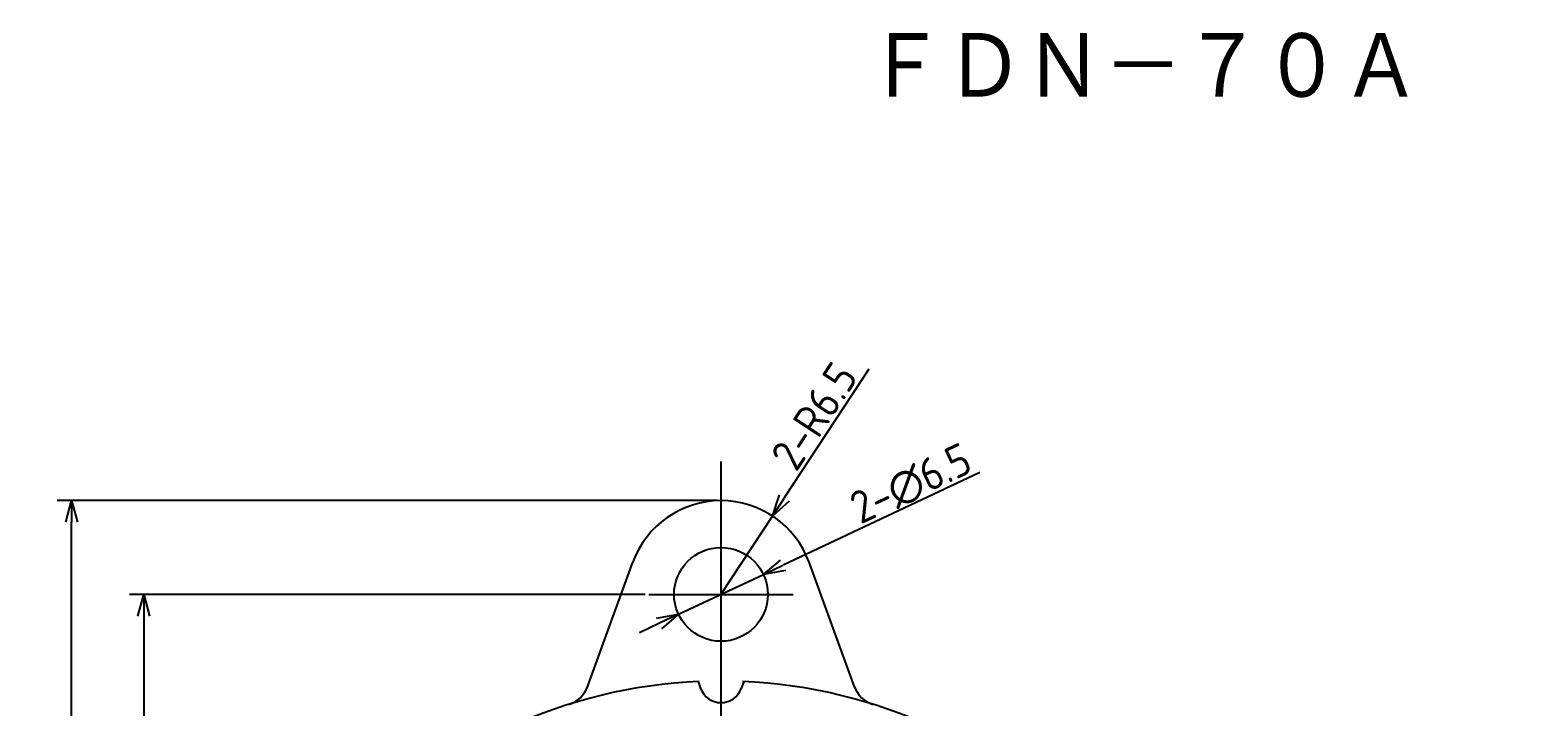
# Model space of a CAD drawing. Extents: x 32 to 197, y -10 to 120.
# Tile 2 of 4: x 32 to 137, y 73 to 120. Entities that reach past the tile are written whole.
import ezdxf

# ---------------------------------------------------------------- set-up
doc = ezdxf.new("R2010")
doc.units = 0
doc.linetypes.add('CENTER', pattern=[50.8, 31.75, -6.35, 6.35, -6.35])
doc.layers.get('0').update_dxf_attribs({"linetype": 'CONTINUOUS'})
doc.layers.get('DEFPOINTS').update_dxf_attribs({"linetype": 'CONTINUOUS'})
for name, color, linetype in [('18-0-CON', 3, 'CONTINUOUS'), ('18-2-SEN', 1, 'CENTER'), ('35-0-CON', 7, 'CONTINUOUS')]:
    doc.layers.add(name, color=color, linetype=linetype)
doc.styles.add('DIMENSION', font='isocp.shx', dxfattribs={"bigfont": 'bigfont.shx'})
doc.styles.get("Standard").update_dxf_attribs({"font": 'isocp.shx', "bigfont": 'bigfont.shx'})
doc.dimstyles.get("Standard").update_dxf_attribs({"dimtxt": 0.18, "dimasz": 0.18, "dimexe": 0.18, "dimexo": 0.0625, "dimgap": 0.09, "dimtad": 0, "dimtih": 1, "dimtoh": 1, "dimzin": 0, "dimcen": 0.09, "dimazin": 3, "dimtfac": 1, "dimtofl": 0, "dimtmove": 0, "dimatfit": 3})

# ---------------------------------------------------------------- blocks, each defined once
blk = doc.blocks.new('_OPEN30')
at = {"color": 0, "linetype": 'BYBLOCK'}
for p, q in [((-1, 0.268), (0, 0)), ((0, 0), (-1, -0.268)), ((0, 0), (-1, 0))]:
    blk.add_line(p, q, dxfattribs=at)
blk = doc.blocks.new('*U20')
at = {"layer": '18-0-CON', "color": 161, "style": 'DIMENSION'}
blk.add_text('82', height=2.25, rotation=90, dxfattribs=at).set_placement((39.75, 38.36))
blk = doc.blocks.new('*D5')
at = {"layer": '18-0-CON', "color": 161}
for p, q in [((74.75, 81), (39, 81)), ((40, 79.5), (40, 0.5)), ((74.75, -1), (39, -1))]:
    blk.add_line(p, q, dxfattribs=at)
at = {"layer": 'DEFPOINTS', "color": 0}
for p in [(75, 81), (40, -1), (75, -1)]:
    blk.add_point(p, dxfattribs=at)
at = {"layer": '18-0-CON', "color": 161, "xscale": 1.500000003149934, "yscale": 1.500000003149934, "zscale": 1.500000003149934}
for p, rotation in [((40, 81), 90), ((40, -1), 270)]:
    blk.add_blockref('_OPEN30', p, dxfattribs=dict(at, rotation=rotation))
at = {"layer": '18-0-CON'}
blk.add_blockref('*U20', (0, 0), dxfattribs=at)
blk = doc.blocks.new('*U21')
at = {"layer": '18-0-CON', "color": 161, "style": 'DIMENSION'}
blk.add_text('(95)', height=2.25, rotation=90, dxfattribs=at).set_placement((34.64, 37.52))
blk = doc.blocks.new('*D6')
at = {"layer": '18-0-CON', "color": 161}
for p, q in [((79.75, 87.5), (34, 87.5)), ((35, -6), (35, 86)), ((79.75, -7.5), (34, -7.5))]:
    blk.add_line(p, q, dxfattribs=at)
at = {"layer": 'DEFPOINTS', "color": 0}
for p in [(35, 87.5), (80, 87.5), (80, -7.5)]:
    blk.add_point(p, dxfattribs=at)
at = {"layer": '18-0-CON', "color": 161, "xscale": 1.500000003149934, "yscale": 1.500000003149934, "zscale": 1.500000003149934}
for p, rotation in [((35, 87.5), 90), ((35, -7.5), 270)]:
    blk.add_blockref('_OPEN30', p, dxfattribs=dict(at, rotation=rotation))
at = {"layer": '18-0-CON'}
blk.add_blockref('*U21', (0, 0), dxfattribs=at)
blk = doc.blocks.new('*U22')
at = {"layer": '18-0-CON', "color": 161, "style": 'DIMENSION'}
blk.add_text('2-R6.5', height=2.25, rotation=56.7096, dxfattribs=at).set_placement((85.22, 89.41))
blk = doc.blocks.new('*D7')
at = {"layer": '18-0-CON', "color": 161}
for p, q in [((90.25, 96.61), (84.39, 87.69)), ((80, 81), (83.57, 86.43))]:
    blk.add_line(p, q, dxfattribs=at)
at = {"layer": 'DEFPOINTS', "color": 0}
for p in [(83.57, 86.43), (80, 81)]:
    blk.add_point(p, dxfattribs=at)
at = {"layer": '18-0-CON'}
blk.add_blockref('*U22', (0, 0), dxfattribs=at)
at = {"layer": '18-0-CON', "color": 161, "xscale": 1.500000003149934, "yscale": 1.500000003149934, "zscale": 1.500000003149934, "rotation": 236.7095566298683}
blk.add_blockref('_OPEN30', (83.57, 86.43), dxfattribs=at)
blk = doc.blocks.new('*U23')
at = {"layer": '18-0-CON', "color": 161, "style": 'DIMENSION'}
blk.add_text('2-∅6.5', height=2.25, rotation=25.2191, dxfattribs=at).set_placement((89.67, 85.83))
blk = doc.blocks.new('*D8')
at = {"layer": '18-0-CON', "color": 161}
for p, q in [((97.93, 89.44), (84.3, 83.02)), ((77.06, 79.62), (82.94, 82.38)), ((75.7, 78.98), (74.35, 78.34))]:
    blk.add_line(p, q, dxfattribs=at)
at = {"layer": 'DEFPOINTS', "color": 0}
for p in [(82.94, 82.38), (77.06, 79.62)]:
    blk.add_point(p, dxfattribs=at)
at = {"layer": '18-0-CON'}
blk.add_blockref('*U23', (0, 0), dxfattribs=at)
at = {"layer": '18-0-CON', "color": 161, "xscale": 1.500000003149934, "yscale": 1.500000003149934, "zscale": 1.500000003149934}
for p, rotation in [((82.94, 82.38), 205.2191412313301), ((77.06, 79.62), 25.21914123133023)]:
    blk.add_blockref('_OPEN30', p, dxfattribs=dict(at, rotation=rotation))

msp = doc.modelspace()

# ---------------------------------------------------------------- linework, layer by layer
at = {"layer": '18-2-SEN'}
for p, q in [((80, 90.20332), (80, -10.19361)), ((75, 81), (85, 81))]:
    msp.add_line(p, q, dxfattribs=at)
at = {"layer": '35-0-CON'}
for p, q in [((70.75489, 74.604), (73.892, 83.22314)), ((89.24512, 74.604), (86.10801, 83.22314)), ((78.41678, 74.96417), (78.59046, 74.48698)), ((81.58326, 74.96417), (81.40955, 74.48697))]:
    msp.add_line(p, q, dxfattribs=at)
msp.add_circle((80, 81), 3.25, dxfattribs=at)
for centre, radius, start, end in [((80, 81), 6.5, 19.999987, 160.00001), ((80, 40), 35, 92.455685, 179.99998), ((68.87552, 75.28804), 2, 287.49727, 340.0002), ((80, 75), 1.5, 199.99994, 270), ((80, 75), 1.5, 270, 340.00006), ((80, 40), 35, 359.99995, 87.544214), ((91.12452, 75.28804), 2, 199.9998, 252.50273)]:
    msp.add_arc(centre, radius, start, end, dxfattribs=at)

# ---------------------------------------------------------------- texts
msp.add_text('ＦＤＮ－７０Ａ', height=5).set_placement((90, 115))

# ---------------------------------------------------------------- dimensions: what is measured, and where the dimension line sits
at = {"layer": '18-0-CON'}
dim = msp.add_radius_dim(center=(80, 81), mpoint=(83.56774, 86.43334), dimstyle='Standard', override={"dimscale": 0.5, "dimpost": '2-R<>', "dimtol": 0, "dimtp": 0.1, "dimtm": 0}, dxfattribs=at)
dim.commit()
dim.dimension.update_dxf_attribs({"geometry": '*D7', "text_midpoint": (87.84796, 92.95172), "dimtype": 132})
dim = msp.add_diameter_dim_2p(p1=(77.05977, 79.61523), p2=(82.94023, 82.38477), dimstyle='Standard', override={"dimscale": 0.5, "dimpost": '2-%%c<>', "dimtol": 0, "dimtp": 0.1, "dimtm": 0}, dxfattribs=at)
dim.commit()
dim.dimension.update_dxf_attribs({"geometry": '*D8', "text_midpoint": (93.86688, 87.53092), "dimtype": 131})
for base, p1, p2, override, picture, middle in [((35, 87.5), (80, -7.49999), (80, 87.5), {"dimscale": 0.5, "dimpost": '(<>)', "dimtol": 0, "dimtp": 0.1, "dimtm": 0}, '*D6', (33.51196, 40.00001)), ((40, -0.99999), (75, 81), (75, -0.99999), {"dimscale": 0.5, "dimtol": 0, "dimtp": 0.1, "dimtm": 0}, '*D5', (38.62478, 40.00001))]:
    dim = msp.add_linear_dim(base=base, p1=p1, p2=p2, angle=90, dimstyle='Standard', override=override, dxfattribs=at)
    dim.commit()
    dim.dimension.update_dxf_attribs({"geometry": picture, "text_midpoint": middle})

doc.saveas('drawing.dxf')
